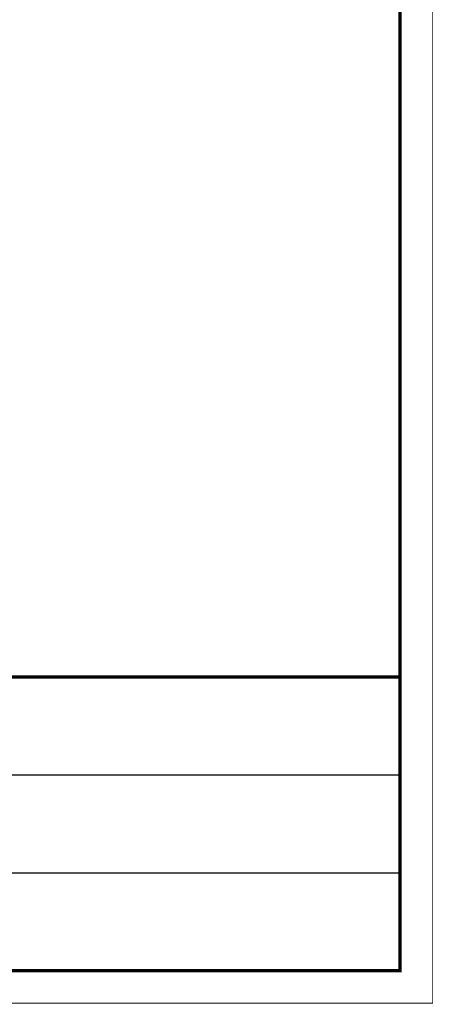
# Model space of a CAD drawing. Header units: millimetres. Extents: x 0 to 840, y 0 to 594.
# Tile 26 of 33: x 713 to 840, y 0 to 302. Entities that reach past the tile are written whole.
import ezdxf

# ---------------------------------------------------------------- set-up
doc = ezdxf.new("R2010")
doc.units = ezdxf.units.MM
doc.header["$LTSCALE"] = 46.2
doc.layers.get('0').update_dxf_attribs({"linetype": 'CONTINUOUS'})
doc.layers.add('GDU1040-22_DXF_FORMAT', color=7, linetype='CONTINUOUS')

# ---------------------------------------------------------------- blocks, each defined once
blk = doc.blocks.new('*T22')
at = {"color": 1, "linetype": 'Continuous'}
for p, q in [((0, 0), (120, 0)), ((0, 0), (0, -90)), ((120, 0), (120, -90)), ((0, -30), (120, -30)), ((0, -60), (120, -60)), ((0, -90), (120, -90))]:
    blk.add_line(p, q, dxfattribs=at)

msp = doc.modelspace()

# ---------------------------------------------------------------- linework, layer by layer
at = {"layer": 'GDU1040-22_DXF_FORMAT', "color": 1, "linetype": 'Continuous'}
for points, const_width in [([(840, -0.2), (840, 594.2)], 0.3), ([(710, 70), (830, 70)], 0.3), ([(710, 40), (830, 40)], 0.3), ([(-0.2, 0), (840, 0)], 0.4)]:
    msp.add_lwpolyline(points, dxfattribs=dict(at, const_width=const_width))
at = {"layer": 'GDU1040-22_DXF_FORMAT', "color": 7, "linetype": 'Continuous', "const_width": 1}
for points in [[(830, 9.5), (830, 584.5)], [(469.5, 100), (830, 100)], [(49.5, 10), (830.5, 10)]]:
    msp.add_lwpolyline(points, dxfattribs=at)

# ---------------------------------------------------------------- block references
msp.add_blockref('*T22', (709.85, 100))

doc.saveas('drawing.dxf')
